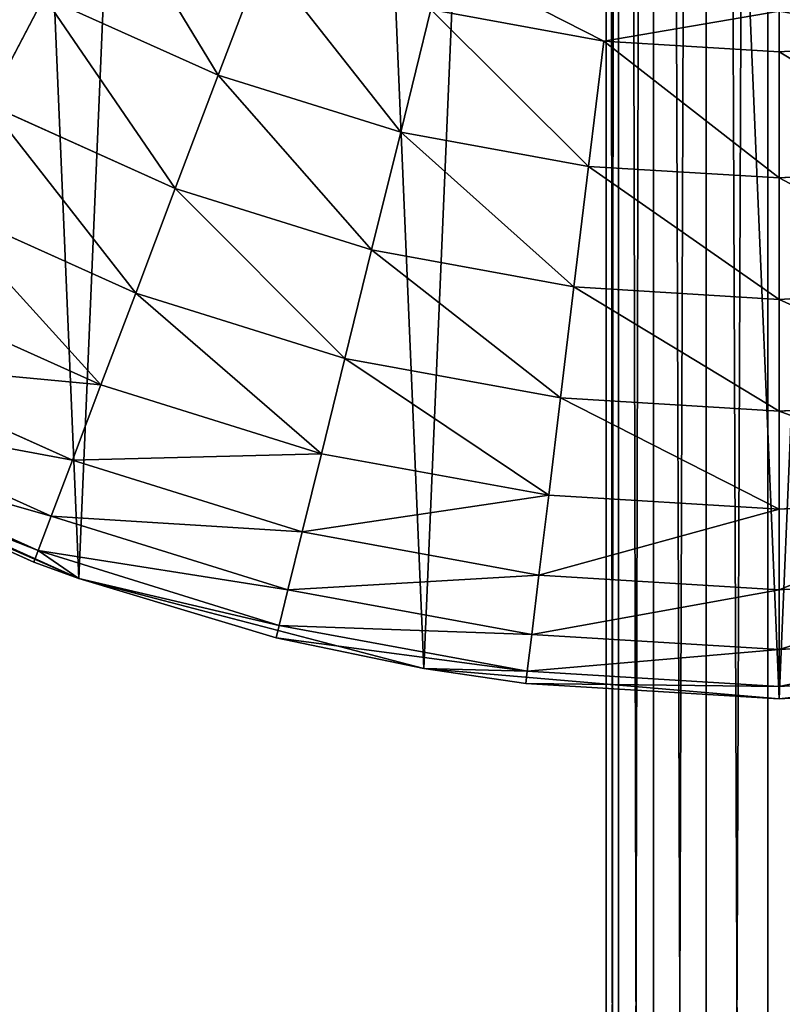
# Model space of a CAD drawing. Extents: x 80 to 596, y 77 to 1633.
# Tile 207 of 256: x 329 to 338, y 1070 to 1082. Entities that reach past the tile are written whole.
import ezdxf

# ---------------------------------------------------------------- set-up
doc = ezdxf.new("R2010")
doc.units = 0
doc.header["$LTSCALE"] = 25.4
doc.layers.get('0').update_dxf_attribs({"color": 13, "linetype": 'CONTINUOUS'})

# ---------------------------------------------------------------- blocks, each defined once
blk = doc.blocks.new('CADILLAC-III-8190-7988-799')
at = {"color": 18}
for p, q in [((-1.936, 973.117, 11.725), (-1.936, 1166.933, 17.11)), ((-1.936, 973.117, 11.725), (-1.936, 1166.933, 17.11)), ((-1.783, 1166.952, 16.345), (-1.783, 973.133, 10.96)), ((-1.783, 1166.952, 16.345), (-1.783, 973.133, 10.96)), ((-1.783, 1166.914, 17.875), (-1.783, 973.102, 12.49)), ((-1.783, 1166.914, 17.875), (-1.783, 973.102, 12.49)), ((-1.35, 1166.967, 15.696), (-1.35, 973.147, 10.311)), ((-1.35, 1166.967, 15.696), (-1.35, 973.147, 10.311)), ((-1.35, 1166.899, 18.524), (-1.35, 973.088, 13.139)), ((-1.35, 1166.899, 18.524), (-1.35, 973.088, 13.139)), ((-0.701, 1166.978, 15.263), (-0.701, 973.156, 9.878)), ((-0.701, 1166.978, 15.263), (-0.701, 973.156, 9.878)), ((0.064, 973.159, 9.725), (0.064, 1166.982, 15.11)), ((0.064, 973.159, 9.725), (0.064, 1166.982, 15.11)), ((-0.701, 1166.888, 18.957), (-0.701, 973.079, 13.572)), ((-0.701, 1166.888, 18.957), (-0.701, 973.079, 13.572)), ((0.064, 1166.884, 19.109), (0.064, 973.076, 13.725)), ((0.064, 1166.884, 19.109), (0.064, 973.076, 13.725)), ((-6.179, 1082.962, 31.611), (-6.733, 1081.503, 31.458)), ((-6.179, 1082.962, 31.611), (-6.733, 1081.503, 31.458)), ((-8.887, 1082.472, 31.458), (-9.584, 1081.144, 31.002)), ((-8.887, 1082.472, 31.458), (-9.584, 1081.144, 31.002)), ((-8.887, 1082.472, 31.458), (-6.733, 1081.503, 31.458)), ((-8.887, 1082.472, 31.458), (-6.733, 1081.503, 31.458)), ((-4.104, 1082.316, 31.611), (-4.478, 1080.8, 31.458)), ((-4.104, 1082.316, 31.611), (-4.478, 1080.8, 31.458)), ((-4.104, 1082.316, 31.611), (-1.966, 1081.924, 31.611)), ((-4.104, 1082.316, 31.611), (-1.966, 1081.924, 31.611)), ((-2.154, 1080.375, 31.458), (-1.966, 1081.924, 31.611)), ((-2.154, 1080.375, 31.458), (-1.966, 1081.924, 31.611)), ((-1.966, 1081.924, 31.611), (0.204, 1081.793, 31.611)), ((-1.966, 1081.924, 31.611), (0.204, 1081.793, 31.611)), ((0.204, 1081.793, 31.611), (2.373, 1081.924, 31.611)), ((0.204, 1081.793, 31.611), (2.373, 1081.924, 31.611)), ((0.204, 1081.793, 31.611), (0.204, 1080.232, 31.458)), ((0.204, 1081.793, 31.611), (0.204, 1080.232, 31.458)), ((-6.733, 1081.503, 31.458), (-7.265, 1080.1, 31.002)), ((-6.733, 1081.503, 31.458), (-7.265, 1080.1, 31.002)), ((-4.478, 1080.8, 31.458), (-6.733, 1081.503, 31.458)), ((-4.478, 1080.8, 31.458), (-6.733, 1081.503, 31.458)), ((-9.584, 1081.144, 31.002), (-7.265, 1080.1, 31.002)), ((-9.584, 1081.144, 31.002), (-7.265, 1080.1, 31.002)), ((-4.478, 1080.8, 31.458), (-4.837, 1079.343, 31.002)), ((-4.478, 1080.8, 31.458), (-4.837, 1079.343, 31.002)), ((-4.478, 1080.8, 31.458), (-2.154, 1080.375, 31.458)), ((-4.478, 1080.8, 31.458), (-2.154, 1080.375, 31.458)), ((-2.335, 1078.885, 31.002), (-2.154, 1080.375, 31.458)), ((-2.335, 1078.885, 31.002), (-2.154, 1080.375, 31.458)), ((-2.154, 1080.375, 31.458), (0.204, 1080.232, 31.458)), ((-2.154, 1080.375, 31.458), (0.204, 1080.232, 31.458)), ((0.204, 1080.232, 31.458), (2.561, 1080.375, 31.458)), ((0.204, 1080.232, 31.458), (2.561, 1080.375, 31.458)), ((0.204, 1080.232, 31.458), (0.204, 1078.731, 31.002)), ((0.204, 1080.232, 31.458), (0.204, 1078.731, 31.002)), ((-7.265, 1080.1, 31.002), (-7.755, 1078.807, 30.263)), ((-7.265, 1080.1, 31.002), (-7.755, 1078.807, 30.263)), ((-4.837, 1079.343, 31.002), (-7.265, 1080.1, 31.002)), ((-4.837, 1079.343, 31.002), (-7.265, 1080.1, 31.002)), ((-10.227, 1079.919, 30.263), (-7.755, 1078.807, 30.263)), ((-10.227, 1079.919, 30.263), (-7.755, 1078.807, 30.263)), ((-4.837, 1079.343, 31.002), (-5.168, 1078, 30.263)), ((-4.837, 1079.343, 31.002), (-5.168, 1078, 30.263)), ((-4.837, 1079.343, 31.002), (-2.335, 1078.885, 31.002)), ((-4.837, 1079.343, 31.002), (-2.335, 1078.885, 31.002)), ((-2.502, 1077.512, 30.263), (-2.335, 1078.885, 31.002)), ((-2.502, 1077.512, 30.263), (-2.335, 1078.885, 31.002)), ((-2.335, 1078.885, 31.002), (0.204, 1078.731, 31.002)), ((-2.335, 1078.885, 31.002), (0.204, 1078.731, 31.002)), ((0.204, 1078.731, 31.002), (2.742, 1078.885, 31.002)), ((0.204, 1078.731, 31.002), (2.742, 1078.885, 31.002)), ((-10.79, 1078.845, 29.268), (-8.185, 1077.673, 29.268)), ((-10.79, 1078.845, 29.268), (-8.185, 1077.673, 29.268)), ((-7.755, 1078.807, 30.263), (-8.185, 1077.673, 29.268)), ((-7.755, 1078.807, 30.263), (-8.185, 1077.673, 29.268)), ((-5.168, 1078, 30.263), (-7.755, 1078.807, 30.263)), ((-5.168, 1078, 30.263), (-7.755, 1078.807, 30.263)), ((0.204, 1078.731, 31.002), (0.204, 1077.348, 30.263)), ((0.204, 1078.731, 31.002), (0.204, 1077.348, 30.263)), ((-11.253, 1077.964, 28.056), (-8.538, 1076.743, 28.056)), ((-11.253, 1077.964, 28.056), (-8.538, 1076.743, 28.056)), ((-5.168, 1078, 30.263), (-5.458, 1076.823, 29.268)), ((-5.168, 1078, 30.263), (-5.458, 1076.823, 29.268)), ((-5.168, 1078, 30.263), (-2.502, 1077.512, 30.263)), ((-5.168, 1078, 30.263), (-2.502, 1077.512, 30.263)), ((-8.185, 1077.673, 29.268), (-8.538, 1076.743, 28.056)), ((-8.185, 1077.673, 29.268), (-8.538, 1076.743, 28.056)), ((-5.458, 1076.823, 29.268), (-8.185, 1077.673, 29.268)), ((-5.458, 1076.823, 29.268), (-8.185, 1077.673, 29.268)), ((-2.648, 1076.308, 29.268), (-2.502, 1077.512, 30.263)), ((-2.648, 1076.308, 29.268), (-2.502, 1077.512, 30.263)), ((-2.502, 1077.512, 30.263), (0.204, 1077.348, 30.263)), ((-2.502, 1077.512, 30.263), (0.204, 1077.348, 30.263)), ((0.204, 1077.348, 30.263), (2.909, 1077.512, 30.263)), ((0.204, 1077.348, 30.263), (2.909, 1077.512, 30.263)), ((-11.596, 1077.31, 26.673), (-8.8, 1076.052, 26.673)), ((-11.596, 1077.31, 26.673), (-8.8, 1076.052, 26.673)), ((0.204, 1077.348, 30.263), (0.204, 1076.136, 29.268)), ((0.204, 1077.348, 30.263), (0.204, 1076.136, 29.268)), ((-12.476, 1077.094, 7.111), (-8.458, 1075.278, 7.111)), ((-12.476, 1077.094, 7.111), (-8.458, 1075.278, 7.111)), ((-11.808, 1076.907, 25.172), (-8.962, 1075.626, 25.172)), ((-11.808, 1076.907, 25.172), (-8.962, 1075.626, 25.172)), ((-5.458, 1076.823, 29.268), (-5.696, 1075.857, 28.056)), ((-5.458, 1076.823, 29.268), (-5.696, 1075.857, 28.056)), ((-5.458, 1076.823, 29.268), (-2.648, 1076.308, 29.268)), ((-5.458, 1076.823, 29.268), (-2.648, 1076.308, 29.268)), ((-8.458, 1075.278, 7.111), (-11.879, 1076.771, 23.611)), ((-8.458, 1075.278, 7.111), (-11.879, 1076.771, 23.611)), ((-9.016, 1075.482, 23.611), (-11.879, 1076.771, 23.611)), ((-9.016, 1075.482, 23.611), (-11.879, 1076.771, 23.611)), ((-8.538, 1076.743, 28.056), (-8.8, 1076.052, 26.673)), ((-8.538, 1076.743, 28.056), (-8.8, 1076.052, 26.673)), ((-5.696, 1075.857, 28.056), (-8.538, 1076.743, 28.056)), ((-5.696, 1075.857, 28.056), (-8.538, 1076.743, 28.056)), ((-2.768, 1075.321, 28.056), (-2.648, 1076.308, 29.268)), ((-2.768, 1075.321, 28.056), (-2.648, 1076.308, 29.268)), ((-2.648, 1076.308, 29.268), (0.204, 1076.136, 29.268)), ((-2.648, 1076.308, 29.268), (0.204, 1076.136, 29.268)), ((0.204, 1076.136, 29.268), (3.055, 1076.308, 29.268)), ((0.204, 1076.136, 29.268), (3.055, 1076.308, 29.268)), ((0.204, 1076.136, 29.268), (0.204, 1075.141, 28.056)), ((0.204, 1076.136, 29.268), (0.204, 1075.141, 28.056)), ((-8.8, 1076.052, 26.673), (-8.962, 1075.626, 25.172)), ((-8.8, 1076.052, 26.673), (-8.962, 1075.626, 25.172)), ((-5.873, 1075.139, 26.673), (-8.8, 1076.052, 26.673)), ((-5.873, 1075.139, 26.673), (-8.8, 1076.052, 26.673)), ((-5.696, 1075.857, 28.056), (-5.873, 1075.139, 26.673)), ((-5.696, 1075.857, 28.056), (-5.873, 1075.139, 26.673)), ((-5.696, 1075.857, 28.056), (-2.768, 1075.321, 28.056)), ((-5.696, 1075.857, 28.056), (-2.768, 1075.321, 28.056)), ((-8.962, 1075.626, 25.172), (-9.016, 1075.482, 23.611)), ((-8.962, 1075.626, 25.172), (-9.016, 1075.482, 23.611)), ((-8.458, 1075.278, 23.611), (-8.962, 1075.626, 25.172)), ((-8.458, 1075.278, 23.611), (-8.962, 1075.626, 25.172)), ((-5.982, 1074.697, 25.172), (-8.962, 1075.626, 25.172)), ((-5.982, 1074.697, 25.172), (-8.962, 1075.626, 25.172)), ((-8.458, 1075.278, 7.111), (-9.016, 1075.482, 23.611)), ((-8.458, 1075.278, 23.611), (-9.016, 1075.482, 23.611)), ((-8.458, 1075.278, 7.111), (-9.016, 1075.482, 23.611)), ((-8.458, 1075.278, 23.611), (-9.016, 1075.482, 23.611)), ((-6.019, 1074.548, 23.611), (-8.458, 1075.278, 7.111)), ((-8.458, 1075.278, 7.111), (-4.19, 1074.167, 7.111)), ((-6.019, 1074.548, 23.611), (-8.458, 1075.278, 7.111)), ((-6.019, 1074.548, 23.611), (-8.458, 1075.278, 23.611)), ((-8.458, 1075.278, 23.611), (-8.458, 1075.278, 7.111)), ((-8.458, 1075.278, 23.611), (-8.458, 1075.278, 7.111)), ((-8.458, 1075.278, 7.111), (-4.19, 1074.167, 7.111)), ((-6.019, 1074.548, 23.611), (-8.458, 1075.278, 23.611)), ((-5.982, 1074.697, 25.172), (-8.458, 1075.278, 23.611)), ((-5.982, 1074.697, 25.172), (-8.458, 1075.278, 23.611)), ((-2.857, 1074.587, 26.673), (-2.768, 1075.321, 28.056)), ((-2.857, 1074.587, 26.673), (-2.768, 1075.321, 28.056)), ((-2.768, 1075.321, 28.056), (0.204, 1075.141, 28.056)), ((-2.768, 1075.321, 28.056), (0.204, 1075.141, 28.056)), ((0.204, 1075.141, 28.056), (3.175, 1075.321, 28.056)), ((0.204, 1075.141, 28.056), (3.175, 1075.321, 28.056)), ((-5.873, 1075.139, 26.673), (-5.982, 1074.697, 25.172)), ((-5.873, 1075.139, 26.673), (-5.982, 1074.697, 25.172)), ((-5.873, 1075.139, 26.673), (-2.857, 1074.587, 26.673)), ((-5.873, 1075.139, 26.673), (-2.857, 1074.587, 26.673)), ((0.204, 1075.141, 28.056), (0.204, 1074.401, 26.673)), ((0.204, 1075.141, 28.056), (0.204, 1074.401, 26.673)), ((-6.019, 1074.548, 23.611), (-5.982, 1074.697, 25.172)), ((-6.019, 1074.548, 23.611), (-5.982, 1074.697, 25.172)), ((-5.982, 1074.697, 25.172), (-2.912, 1074.135, 25.172)), ((-5.982, 1074.697, 25.172), (-2.912, 1074.135, 25.172)), ((-4.19, 1074.167, 7.111), (-6.019, 1074.548, 23.611)), ((-4.19, 1074.167, 23.611), (-6.019, 1074.548, 23.611)), ((-4.19, 1074.167, 7.111), (-6.019, 1074.548, 23.611)), ((-6.019, 1074.548, 23.611), (-2.912, 1074.135, 25.172)), ((-6.019, 1074.548, 23.611), (-2.912, 1074.135, 25.172)), ((-4.19, 1074.167, 23.611), (-6.019, 1074.548, 23.611)), ((-2.912, 1074.135, 25.172), (-2.857, 1074.587, 26.673)), ((-2.912, 1074.135, 25.172), (-2.857, 1074.587, 26.673)), ((-2.857, 1074.587, 26.673), (0.204, 1074.401, 26.673)), ((-2.857, 1074.587, 26.673), (0.204, 1074.401, 26.673)), ((0.204, 1074.401, 26.673), (3.264, 1074.587, 26.673)), ((0.204, 1074.401, 26.673), (3.264, 1074.587, 26.673)), ((0.204, 1074.401, 26.673), (0.204, 1073.946, 25.172)), ((0.204, 1074.401, 26.673), (0.204, 1073.946, 25.172)), ((-2.93, 1073.982, 23.611), (-4.19, 1074.167, 7.111)), ((-4.19, 1074.167, 7.111), (0.204, 1073.793, 7.111)), ((-2.93, 1073.982, 23.611), (-4.19, 1074.167, 7.111)), ((-2.93, 1073.982, 23.611), (-4.19, 1074.167, 23.611)), ((-4.19, 1074.167, 23.611), (-4.19, 1074.167, 7.111)), ((-4.19, 1074.167, 23.611), (-4.19, 1074.167, 7.111)), ((-4.19, 1074.167, 7.111), (0.204, 1073.793, 7.111)), ((-4.19, 1074.167, 23.611), (-2.912, 1074.135, 25.172)), ((-4.19, 1074.167, 23.611), (-2.912, 1074.135, 25.172)), ((-2.93, 1073.982, 23.611), (-4.19, 1074.167, 23.611)), ((-2.912, 1074.135, 25.172), (-2.93, 1073.982, 23.611)), ((-2.912, 1074.135, 25.172), (-2.93, 1073.982, 23.611)), ((-2.912, 1074.135, 25.172), (0.204, 1073.946, 25.172)), ((-2.912, 1074.135, 25.172), (0.204, 1073.946, 25.172)), ((0.204, 1073.793, 7.111), (4.598, 1074.167, 7.111)), ((0.204, 1073.793, 7.111), (4.598, 1074.167, 7.111)), ((0.204, 1073.946, 25.172), (3.319, 1074.135, 25.172)), ((0.204, 1073.946, 25.172), (3.319, 1074.135, 25.172)), ((0.204, 1073.793, 23.611), (-2.93, 1073.982, 23.611)), ((-2.93, 1073.982, 23.611), (0.204, 1073.793, 7.111)), ((-2.93, 1073.982, 23.611), (0.204, 1073.793, 7.111)), ((0.204, 1073.793, 23.611), (-2.93, 1073.982, 23.611)), ((3.338, 1073.982, 23.611), (0.204, 1073.793, 7.111)), ((3.338, 1073.982, 23.611), (0.204, 1073.793, 23.611)), ((3.338, 1073.982, 23.611), (0.204, 1073.793, 7.111)), ((3.338, 1073.982, 23.611), (0.204, 1073.793, 23.611)), ((0.204, 1073.946, 25.172), (0.204, 1073.793, 23.611)), ((0.204, 1073.946, 25.172), (0.204, 1073.793, 23.611)), ((0.204, 1073.793, 23.611), (0.204, 1073.793, 7.111)), ((0.204, 1073.793, 23.611), (0.204, 1073.793, 7.111))]:
    blk.add_line(p, q, dxfattribs=at)
mesh = blk.add_polyface(dxfattribs=at)
corners = [(-1.936, 1166.933, 17.11), (-1.783, 973.133, 10.96), (-1.936, 973.117, 11.725), (-1.783, 1166.952, 16.345)]
mesh.append_faces([[corners[k] for k in face] for face in [(0, 1, 2), (1, 0, 3)]], dxfattribs={"vtx0": -1, "color": 18})
mesh = blk.add_polyface(dxfattribs=at)
corners = [(-1.783, 1166.914, 17.875), (-1.936, 973.117, 11.725), (-1.783, 973.102, 12.49), (-1.936, 1166.933, 17.11)]
mesh.append_faces([[corners[k] for k in face] for face in [(0, 1, 2), (1, 0, 3)]], dxfattribs={"vtx0": -1, "color": 18})
mesh = blk.add_polyface(dxfattribs=at)
corners = [(-1.783, 1166.952, 16.345), (-1.35, 973.147, 10.311), (-1.783, 973.133, 10.96), (-1.35, 1166.967, 15.696)]
mesh.append_faces([[corners[k] for k in face] for face in [(0, 1, 2), (1, 0, 3)]], dxfattribs={"vtx0": -1, "color": 18})
mesh = blk.add_polyface(dxfattribs=at)
corners = [(-1.35, 1166.899, 18.524), (-1.783, 973.102, 12.49), (-1.35, 973.088, 13.139), (-1.783, 1166.914, 17.875)]
mesh.append_faces([[corners[k] for k in face] for face in [(0, 1, 2), (1, 0, 3)]], dxfattribs={"vtx0": -1, "color": 18})
mesh = blk.add_polyface(dxfattribs=at)
corners = [(-0.701, 1166.978, 15.263), (-1.35, 973.147, 10.311), (-1.35, 1166.967, 15.696), (-0.701, 973.156, 9.878)]
mesh.append_faces([[corners[k] for k in face] for face in [(0, 1, 2), (1, 0, 3)]], dxfattribs={"vtx0": -1, "color": 18})
mesh = blk.add_polyface(dxfattribs=at)
corners = [(-0.701, 973.079, 13.572), (-1.35, 1166.899, 18.524), (-1.35, 973.088, 13.139), (-0.701, 1166.888, 18.957)]
mesh.append_faces([[corners[k] for k in face] for face in [(0, 1, 2), (1, 0, 3)]], dxfattribs={"vtx0": -1, "color": 18})
mesh = blk.add_polyface(dxfattribs=at)
corners = [(0.064, 1166.982, 15.11), (-0.701, 973.156, 9.878), (-0.701, 1166.978, 15.263), (0.064, 973.159, 9.725)]
mesh.append_faces([[corners[k] for k in face] for face in [(0, 1, 2), (1, 0, 3)]], dxfattribs={"vtx0": -1, "color": 18})
mesh = blk.add_polyface(dxfattribs=at)
corners = [(0.83, 1166.978, 15.263), (0.064, 973.159, 9.725), (0.064, 1166.982, 15.11), (0.83, 973.156, 9.878)]
mesh.append_faces([[corners[k] for k in face] for face in [(0, 1, 2), (1, 0, 3)]], dxfattribs={"vtx0": -1, "color": 18})
mesh = blk.add_polyface(dxfattribs=at)
corners = [(0.064, 973.076, 13.725), (-0.701, 1166.888, 18.957), (-0.701, 973.079, 13.572), (0.064, 1166.884, 19.109)]
mesh.append_faces([[corners[k] for k in face] for face in [(0, 1, 2), (1, 0, 3)]], dxfattribs={"vtx0": -1, "color": 18})
mesh = blk.add_polyface(dxfattribs=at)
corners = [(0.83, 973.079, 13.572), (0.064, 1166.884, 19.109), (0.064, 973.076, 13.725), (0.83, 1166.888, 18.957)]
mesh.append_faces([[corners[k] for k in face] for face in [(0, 1, 2), (1, 0, 3)]], dxfattribs={"vtx0": -1, "color": 18})
mesh = blk.add_polyface(dxfattribs=at)
corners = [(-25.586, 1103.095, 7.111), (-25.213, 1094.315, 7.111), (-25.773, 1098.689, 7.111), (-24.657, 1107.406, 7.111), (-23.922, 1090.098, 7.111), (-23.012, 1111.498, 7.111), (-21.936, 1086.161, 7.111), (-20.7, 1115.253, 7.111), (-19.314, 1082.615, 7.111), (-17.787, 1118.563, 7.111), (-16.13, 1079.564, 7.111), (-14.356, 1121.334, 7.111), (-12.476, 1077.094, 7.111), (-10.506, 1123.484, 7.111), (-8.458, 1075.278, 7.111), (-6.348, 1124.954, 7.111), (-4.19, 1074.167, 7.111), (-2.001, 1125.699, 7.111), (0.204, 1073.793, 7.111), (0.204, 1125.793, 7.111), (2.409, 1125.699, 7.111), (4.598, 1074.167, 7.111), (6.755, 1124.954, 7.111), (8.865, 1075.278, 7.111), (10.913, 1123.484, 7.111), (12.884, 1077.094, 7.111), (14.763, 1121.334, 7.111), (16.537, 1079.564, 7.111), (18.194, 1118.563, 7.111), (19.721, 1082.615, 7.111), (21.108, 1115.253, 7.111), (22.343, 1086.161, 7.111), (23.42, 1111.498, 7.111), (24.329, 1090.098, 7.111), (25.064, 1107.406, 7.111), (25.62, 1094.315, 7.111), (25.993, 1103.095, 7.111), (26.18, 1098.689, 7.111)]
mesh.append_faces([[corners[k] for k in face] for face in [(0, 1, 2), (35, 36, 37)]], dxfattribs={"vtx0": -1, "color": 18})
mesh.append_faces([[corners[k] for k in face] for face in [(1, 3, 4), (4, 5, 6), (6, 7, 8), (8, 9, 10), (10, 11, 12), (12, 13, 14), (14, 15, 16), (16, 17, 18), (18, 20, 21), (21, 22, 23), (23, 24, 25), (25, 26, 27), (27, 28, 29), (29, 30, 31), (31, 32, 33), (33, 34, 35)]], dxfattribs={"vtx0": -1, "vtx1": -1, "color": 18})
mesh.append_faces([[corners[k] for k in face] for face in [(1, 0, 3), (4, 3, 5), (6, 5, 7), (8, 7, 9), (10, 9, 11), (12, 11, 13), (14, 13, 15), (16, 15, 17), (18, 17, 19), (18, 19, 20), (21, 20, 22), (23, 22, 24), (25, 24, 26), (27, 26, 28), (29, 28, 30), (31, 30, 32), (33, 32, 34), (35, 34, 36)]], dxfattribs={"vtx0": -1, "vtx2": -1, "color": 18})
mesh = blk.add_polyface(dxfattribs=at)
corners = [(-17.665, 1097.623, 31.611), (-17.665, 1101.962, 31.611), (-17.796, 1099.793, 31.611), (-17.273, 1095.485, 31.611), (-17.273, 1104.1, 31.611), (-17.201, 1097.963, 31.611), (-16.627, 1093.41, 31.611), (-16.44, 1094.385, 31.611), (-15.735, 1091.428, 31.611), (-14.952, 1091.043, 31.611), (-14.61, 1089.567, 31.611), (-12.801, 1088.083, 31.611), (-13.27, 1087.856, 31.611), (-11.733, 1086.319, 31.611), (-10.083, 1085.635, 31.611), (-10.022, 1084.979, 31.611), (-6.914, 1083.806, 31.611), (-8.161, 1083.854, 31.611), (-6.179, 1082.962, 31.611), (-3.435, 1082.675, 31.611), (-4.104, 1082.316, 31.611), (-1.966, 1081.924, 31.611), (0.204, 1082.293, 31.611), (0.204, 1081.793, 31.611), (2.373, 1081.924, 31.611), (3.842, 1082.675, 31.611), (4.511, 1082.316, 31.611), (7.321, 1083.806, 31.611), (6.586, 1082.962, 31.611), (8.569, 1083.854, 31.611), (10.49, 1085.635, 31.611), (10.429, 1084.979, 31.611), (12.14, 1086.319, 31.611), (13.209, 1088.083, 31.611), (13.677, 1087.856, 31.611), (15.359, 1091.043, 31.611), (15.017, 1089.567, 31.611), (16.142, 1091.428, 31.611), (16.847, 1094.385, 31.611), (17.034, 1093.41, 31.611), (17.608, 1097.963, 31.611), (17.681, 1095.485, 31.611), (17.608, 1101.622, 31.611), (-17.201, 1101.622, 31.611), (-16.627, 1106.175, 31.611), (-16.44, 1105.2, 31.611), (-15.735, 1108.158, 31.611), (-14.952, 1108.543, 31.611), (-14.61, 1110.018, 31.611), (-12.801, 1111.502, 31.611), (-13.27, 1111.729, 31.611), (-11.733, 1113.266, 31.611), (-10.083, 1113.95, 31.611), (-10.022, 1114.606, 31.611), (-6.914, 1115.78, 31.611), (-8.161, 1115.731, 31.611), (-6.179, 1116.623, 31.611), (-3.435, 1116.91, 31.611), (-4.104, 1117.27, 31.611), (-1.966, 1117.661, 31.611), (0.204, 1117.293, 31.611), (0.204, 1117.793, 31.611), (3.842, 1116.91, 31.611), (2.373, 1117.661, 31.611), (4.511, 1117.27, 31.611), (7.321, 1115.78, 31.611), (6.586, 1116.623, 31.611), (8.569, 1115.731, 31.611), (10.49, 1113.95, 31.611), (10.429, 1114.606, 31.611), (12.14, 1113.266, 31.611), (13.209, 1111.502, 31.611), (13.677, 1111.729, 31.611), (15.359, 1108.543, 31.611), (15.017, 1110.018, 31.611), (16.142, 1108.158, 31.611), (16.847, 1105.2, 31.611), (17.034, 1106.175, 31.611), (17.681, 1104.1, 31.611), (18.072, 1097.623, 31.611), (18.072, 1101.962, 31.611), (18.204, 1099.793, 31.611)]
mesh.append_faces([[corners[k] for k in face] for face in [(0, 1, 2), (80, 79, 81)]], dxfattribs={"vtx0": -1, "color": 18})
mesh.append_faces([[corners[k] for k in face] for face in [(1, 3, 4), (5, 6, 7), (7, 8, 9), (9, 10, 11), (11, 13, 14), (14, 15, 16), (16, 18, 19), (19, 21, 22), (22, 24, 25), (25, 26, 27), (27, 29, 30), (30, 32, 33), (33, 34, 35), (35, 37, 38), (38, 39, 40), (40, 41, 42), (4, 43, 44), (43, 4, 5), (44, 45, 46), (46, 47, 48), (48, 49, 50), (50, 49, 51), (51, 52, 53), (53, 54, 55), (55, 54, 56), (56, 57, 58), (58, 57, 59), (59, 60, 61), (61, 62, 63), (63, 62, 64), (64, 65, 66), (66, 65, 67), (67, 68, 69), (69, 68, 70), (70, 71, 72), (72, 73, 74), (74, 73, 75), (75, 76, 77), (77, 42, 78), (78, 79, 80)]], dxfattribs={"vtx0": -1, "vtx1": -1, "color": 18})
mesh.append_faces([[corners[k] for k in face] for face in [(4, 3, 5), (78, 42, 41)]], dxfattribs={"vtx0": -1, "vtx1": -1, "vtx2": -1, "color": 18})
mesh.append_faces([[corners[k] for k in face] for face in [(1, 0, 3), (5, 3, 6), (7, 6, 8), (9, 8, 10), (11, 10, 12), (11, 12, 13), (14, 13, 15), (16, 15, 17), (16, 17, 18), (19, 18, 20), (19, 20, 21), (22, 21, 23), (22, 23, 24), (25, 24, 26), (27, 26, 28), (27, 28, 29), (30, 29, 31), (30, 31, 32), (33, 32, 34), (35, 34, 36), (35, 36, 37), (38, 37, 39), (40, 39, 41), (44, 43, 45), (46, 45, 47), (48, 47, 49), (51, 49, 52), (53, 52, 54), (56, 54, 57), (59, 57, 60), (61, 60, 62), (64, 62, 65), (67, 65, 68), (70, 68, 71), (72, 71, 73), (75, 73, 76), (77, 76, 42), (78, 41, 79)]], dxfattribs={"vtx0": -1, "vtx2": -1, "color": 18})
mesh = blk.add_polyface(dxfattribs=at)
corners = [(-6.733, 1081.503, 31.458), (-8.161, 1083.854, 31.611), (-8.887, 1082.472, 31.458), (-6.179, 1082.962, 31.611)]
mesh.append_faces([[corners[k] for k in face] for face in [(0, 1, 2), (1, 0, 3)]], dxfattribs={"vtx0": -1, "color": 18})
mesh = blk.add_polyface(dxfattribs=at)
corners = [(-9.584, 1081.144, 31.002), (-10.908, 1083.694, 31.458), (-11.761, 1082.459, 31.002), (-8.887, 1082.472, 31.458)]
mesh.append_faces([[corners[k] for k in face] for face in [(0, 1, 2), (1, 0, 3)]], dxfattribs={"vtx0": -1, "color": 18})
mesh = blk.add_polyface(dxfattribs=at)
corners = [(-4.478, 1080.8, 31.458), (-6.179, 1082.962, 31.611), (-6.733, 1081.503, 31.458), (-4.104, 1082.316, 31.611)]
mesh.append_faces([[corners[k] for k in face] for face in [(0, 1, 2), (1, 0, 3)]], dxfattribs={"vtx0": -1, "color": 18})
mesh = blk.add_polyface(dxfattribs=at)
corners = [(-7.265, 1080.1, 31.002), (-8.887, 1082.472, 31.458), (-9.584, 1081.144, 31.002), (-6.733, 1081.503, 31.458)]
mesh.append_faces([[corners[k] for k in face] for face in [(0, 1, 2), (1, 0, 3)]], dxfattribs={"vtx0": -1, "color": 18})
mesh = blk.add_polyface(dxfattribs=at)
corners = [(-2.154, 1080.375, 31.458), (-4.104, 1082.316, 31.611), (-4.478, 1080.8, 31.458), (-1.966, 1081.924, 31.611)]
mesh.append_faces([[corners[k] for k in face] for face in [(0, 1, 2), (1, 0, 3)]], dxfattribs={"vtx0": -1, "color": 18})
mesh = blk.add_polyface(dxfattribs=at)
corners = [(0.204, 1080.232, 31.458), (-1.966, 1081.924, 31.611), (-2.154, 1080.375, 31.458), (0.204, 1081.793, 31.611)]
mesh.append_faces([[corners[k] for k in face] for face in [(0, 1, 2), (1, 0, 3)]], dxfattribs={"vtx0": -1, "color": 18})
mesh = blk.add_polyface(dxfattribs=at)
corners = [(2.561, 1080.375, 31.458), (0.204, 1081.793, 31.611), (0.204, 1080.232, 31.458), (2.373, 1081.924, 31.611)]
mesh.append_faces([[corners[k] for k in face] for face in [(0, 1, 2), (1, 0, 3)]], dxfattribs={"vtx0": -1, "color": 18})
mesh = blk.add_polyface(dxfattribs=at)
corners = [(-4.837, 1079.343, 31.002), (-6.733, 1081.503, 31.458), (-7.265, 1080.1, 31.002), (-4.478, 1080.8, 31.458)]
mesh.append_faces([[corners[k] for k in face] for face in [(0, 1, 2), (1, 0, 3)]], dxfattribs={"vtx0": -1, "color": 18})
mesh = blk.add_polyface(dxfattribs=at)
corners = [(-7.755, 1078.807, 30.263), (-9.584, 1081.144, 31.002), (-10.227, 1079.919, 30.263), (-7.265, 1080.1, 31.002)]
mesh.append_faces([[corners[k] for k in face] for face in [(0, 1, 2), (1, 0, 3)]], dxfattribs={"vtx0": -1, "color": 18})
mesh = blk.add_polyface(dxfattribs=at)
corners = [(-2.335, 1078.885, 31.002), (-4.478, 1080.8, 31.458), (-4.837, 1079.343, 31.002), (-2.154, 1080.375, 31.458)]
mesh.append_faces([[corners[k] for k in face] for face in [(0, 1, 2), (1, 0, 3)]], dxfattribs={"vtx0": -1, "color": 18})
mesh = blk.add_polyface(dxfattribs=at)
corners = [(0.204, 1078.731, 31.002), (-2.154, 1080.375, 31.458), (-2.335, 1078.885, 31.002), (0.204, 1080.232, 31.458)]
mesh.append_faces([[corners[k] for k in face] for face in [(0, 1, 2), (1, 0, 3)]], dxfattribs={"vtx0": -1, "color": 18})
mesh = blk.add_polyface(dxfattribs=at)
corners = [(2.742, 1078.885, 31.002), (0.204, 1080.232, 31.458), (0.204, 1078.731, 31.002), (2.561, 1080.375, 31.458)]
mesh.append_faces([[corners[k] for k in face] for face in [(0, 1, 2), (1, 0, 3)]], dxfattribs={"vtx0": -1, "color": 18})
mesh = blk.add_polyface(dxfattribs=at)
corners = [(-5.168, 1078, 30.263), (-7.265, 1080.1, 31.002), (-7.755, 1078.807, 30.263), (-4.837, 1079.343, 31.002)]
mesh.append_faces([[corners[k] for k in face] for face in [(0, 1, 2), (1, 0, 3)]], dxfattribs={"vtx0": -1, "color": 18})
mesh = blk.add_polyface(dxfattribs=at)
corners = [(-8.185, 1077.673, 29.268), (-10.227, 1079.919, 30.263), (-10.79, 1078.845, 29.268), (-7.755, 1078.807, 30.263)]
mesh.append_faces([[corners[k] for k in face] for face in [(0, 1, 2), (1, 0, 3)]], dxfattribs={"vtx0": -1, "color": 18})
mesh = blk.add_polyface(dxfattribs=at)
corners = [(-2.502, 1077.512, 30.263), (-4.837, 1079.343, 31.002), (-5.168, 1078, 30.263), (-2.335, 1078.885, 31.002)]
mesh.append_faces([[corners[k] for k in face] for face in [(0, 1, 2), (1, 0, 3)]], dxfattribs={"vtx0": -1, "color": 18})
mesh = blk.add_polyface(dxfattribs=at)
corners = [(0.204, 1077.348, 30.263), (-2.335, 1078.885, 31.002), (-2.502, 1077.512, 30.263), (0.204, 1078.731, 31.002)]
mesh.append_faces([[corners[k] for k in face] for face in [(0, 1, 2), (1, 0, 3)]], dxfattribs={"vtx0": -1, "color": 18})
mesh = blk.add_polyface(dxfattribs=at)
corners = [(2.909, 1077.512, 30.263), (0.204, 1078.731, 31.002), (0.204, 1077.348, 30.263), (2.742, 1078.885, 31.002)]
mesh.append_faces([[corners[k] for k in face] for face in [(0, 1, 2), (1, 0, 3)]], dxfattribs={"vtx0": -1, "color": 18})
mesh = blk.add_polyface(dxfattribs=at)
corners = [(-8.185, 1077.673, 29.268), (-11.253, 1077.964, 28.056), (-8.538, 1076.743, 28.056), (-10.79, 1078.845, 29.268)]
mesh.append_faces([[corners[k] for k in face] for face in [(0, 1, 2), (1, 0, 3)]], dxfattribs={"vtx0": -1, "color": 18})
mesh = blk.add_polyface(dxfattribs=at)
corners = [(-5.458, 1076.823, 29.268), (-7.755, 1078.807, 30.263), (-8.185, 1077.673, 29.268), (-5.168, 1078, 30.263)]
mesh.append_faces([[corners[k] for k in face] for face in [(0, 1, 2), (1, 0, 3)]], dxfattribs={"vtx0": -1, "color": 18})
mesh = blk.add_polyface(dxfattribs=at)
corners = [(-8.538, 1076.743, 28.056), (-11.596, 1077.31, 26.673), (-8.8, 1076.052, 26.673), (-11.253, 1077.964, 28.056)]
mesh.append_faces([[corners[k] for k in face] for face in [(0, 1, 2), (1, 0, 3)]], dxfattribs={"vtx0": -1, "color": 18})
mesh = blk.add_polyface(dxfattribs=at)
corners = [(-2.648, 1076.308, 29.268), (-5.168, 1078, 30.263), (-5.458, 1076.823, 29.268), (-2.502, 1077.512, 30.263)]
mesh.append_faces([[corners[k] for k in face] for face in [(0, 1, 2), (1, 0, 3)]], dxfattribs={"vtx0": -1, "color": 18})
mesh = blk.add_polyface(dxfattribs=at)
corners = [(-5.458, 1076.823, 29.268), (-8.538, 1076.743, 28.056), (-5.696, 1075.857, 28.056), (-8.185, 1077.673, 29.268)]
mesh.append_faces([[corners[k] for k in face] for face in [(0, 1, 2), (1, 0, 3)]], dxfattribs={"vtx0": -1, "color": 18})
mesh = blk.add_polyface(dxfattribs=at)
corners = [(0.204, 1076.136, 29.268), (-2.502, 1077.512, 30.263), (-2.648, 1076.308, 29.268), (0.204, 1077.348, 30.263)]
mesh.append_faces([[corners[k] for k in face] for face in [(0, 1, 2), (1, 0, 3)]], dxfattribs={"vtx0": -1, "color": 18})
mesh = blk.add_polyface(dxfattribs=at)
corners = [(3.055, 1076.308, 29.268), (0.204, 1077.348, 30.263), (0.204, 1076.136, 29.268), (2.909, 1077.512, 30.263)]
mesh.append_faces([[corners[k] for k in face] for face in [(0, 1, 2), (1, 0, 3)]], dxfattribs={"vtx0": -1, "color": 18})
mesh = blk.add_polyface(dxfattribs=at)
corners = [(-8.8, 1076.052, 26.673), (-11.808, 1076.907, 25.172), (-8.962, 1075.626, 25.172), (-11.596, 1077.31, 26.673)]
mesh.append_faces([[corners[k] for k in face] for face in [(0, 1, 2), (1, 0, 3)]], dxfattribs={"vtx0": -1, "color": 18})
mesh = blk.add_polyface(dxfattribs=at)
corners = [(-11.879, 1076.771, 23.611), (-12.476, 1077.094, 7.111), (-8.458, 1075.278, 7.111)]
mesh.append_faces([[corners[k] for k in face] for face in [(0, 1, 2)]], dxfattribs={"color": 18})
mesh = blk.add_polyface(dxfattribs=at)
corners = [(-8.962, 1075.626, 25.172), (-11.879, 1076.771, 23.611), (-9.016, 1075.482, 23.611), (-11.808, 1076.907, 25.172)]
mesh.append_faces([[corners[k] for k in face] for face in [(0, 1, 2), (1, 0, 3)]], dxfattribs={"vtx0": -1, "color": 18})
mesh = blk.add_polyface(dxfattribs=at)
corners = [(-2.648, 1076.308, 29.268), (-5.696, 1075.857, 28.056), (-2.768, 1075.321, 28.056), (-5.458, 1076.823, 29.268)]
mesh.append_faces([[corners[k] for k in face] for face in [(0, 1, 2), (1, 0, 3)]], dxfattribs={"vtx0": -1, "color": 18})
mesh = blk.add_polyface(dxfattribs=at)
corners = [(-11.879, 1076.771, 23.611), (-8.458, 1075.278, 7.111), (-9.016, 1075.482, 23.611)]
mesh.append_faces([[corners[k] for k in face] for face in [(0, 1, 2)]], dxfattribs={"color": 18})
mesh = blk.add_polyface(dxfattribs=at)
corners = [(-5.696, 1075.857, 28.056), (-8.8, 1076.052, 26.673), (-5.873, 1075.139, 26.673), (-8.538, 1076.743, 28.056)]
mesh.append_faces([[corners[k] for k in face] for face in [(0, 1, 2), (1, 0, 3)]], dxfattribs={"vtx0": -1, "color": 18})
mesh = blk.add_polyface(dxfattribs=at)
corners = [(0.204, 1076.136, 29.268), (-2.768, 1075.321, 28.056), (0.204, 1075.141, 28.056), (-2.648, 1076.308, 29.268)]
mesh.append_faces([[corners[k] for k in face] for face in [(0, 1, 2), (1, 0, 3)]], dxfattribs={"vtx0": -1, "color": 18})
mesh = blk.add_polyface(dxfattribs=at)
corners = [(3.055, 1076.308, 29.268), (0.204, 1075.141, 28.056), (3.175, 1075.321, 28.056), (0.204, 1076.136, 29.268)]
mesh.append_faces([[corners[k] for k in face] for face in [(0, 1, 2), (1, 0, 3)]], dxfattribs={"vtx0": -1, "color": 18})
mesh = blk.add_polyface(dxfattribs=at)
corners = [(-5.873, 1075.139, 26.673), (-8.962, 1075.626, 25.172), (-5.982, 1074.697, 25.172), (-8.8, 1076.052, 26.673)]
mesh.append_faces([[corners[k] for k in face] for face in [(0, 1, 2), (1, 0, 3)]], dxfattribs={"vtx0": -1, "color": 18})
mesh = blk.add_polyface(dxfattribs=at)
corners = [(-2.768, 1075.321, 28.056), (-5.873, 1075.139, 26.673), (-2.857, 1074.587, 26.673), (-5.696, 1075.857, 28.056)]
mesh.append_faces([[corners[k] for k in face] for face in [(0, 1, 2), (1, 0, 3)]], dxfattribs={"vtx0": -1, "color": 18})
mesh = blk.add_polyface(dxfattribs=at)
corners = [(-8.962, 1075.626, 25.172), (-9.016, 1075.482, 23.611), (-8.458, 1075.278, 23.611)]
mesh.append_faces([[corners[k] for k in face] for face in [(0, 1, 2)]], dxfattribs={"color": 18})
mesh = blk.add_polyface(dxfattribs=at)
corners = [(-8.962, 1075.626, 25.172), (-8.458, 1075.278, 23.611), (-5.982, 1074.697, 25.172)]
mesh.append_faces([[corners[k] for k in face] for face in [(0, 1, 2)]], dxfattribs={"color": 18})
mesh = blk.add_polyface(dxfattribs=at)
corners = [(-9.016, 1075.482, 23.611), (-8.458, 1075.278, 7.111), (-8.458, 1075.278, 23.611)]
mesh.append_faces([[corners[k] for k in face] for face in [(0, 1, 2)]], dxfattribs={"color": 18})
mesh = blk.add_polyface(dxfattribs=at)
corners = [(-6.019, 1074.548, 23.611), (-8.458, 1075.278, 7.111), (-4.19, 1074.167, 7.111)]
mesh.append_faces([[corners[k] for k in face] for face in [(0, 1, 2)]], dxfattribs={"color": 18})
mesh = blk.add_polyface(dxfattribs=at)
corners = [(-8.458, 1075.278, 23.611), (-8.458, 1075.278, 7.111), (-6.019, 1074.548, 23.611)]
mesh.append_faces([[corners[k] for k in face] for face in [(0, 1, 2)]], dxfattribs={"color": 18})
mesh = blk.add_polyface(dxfattribs=at)
corners = [(-5.982, 1074.697, 25.172), (-8.458, 1075.278, 23.611), (-6.019, 1074.548, 23.611)]
mesh.append_faces([[corners[k] for k in face] for face in [(0, 1, 2)]], dxfattribs={"color": 18})
mesh = blk.add_polyface(dxfattribs=at)
corners = [(0.204, 1075.141, 28.056), (-2.857, 1074.587, 26.673), (0.204, 1074.401, 26.673), (-2.768, 1075.321, 28.056)]
mesh.append_faces([[corners[k] for k in face] for face in [(0, 1, 2), (1, 0, 3)]], dxfattribs={"vtx0": -1, "color": 18})
mesh = blk.add_polyface(dxfattribs=at)
corners = [(3.175, 1075.321, 28.056), (0.204, 1074.401, 26.673), (3.264, 1074.587, 26.673), (0.204, 1075.141, 28.056)]
mesh.append_faces([[corners[k] for k in face] for face in [(0, 1, 2), (1, 0, 3)]], dxfattribs={"vtx0": -1, "color": 18})
mesh = blk.add_polyface(dxfattribs=at)
corners = [(-2.857, 1074.587, 26.673), (-5.982, 1074.697, 25.172), (-2.912, 1074.135, 25.172), (-5.873, 1075.139, 26.673)]
mesh.append_faces([[corners[k] for k in face] for face in [(0, 1, 2), (1, 0, 3)]], dxfattribs={"vtx0": -1, "color": 18})
mesh = blk.add_polyface(dxfattribs=at)
corners = [(-5.982, 1074.697, 25.172), (-6.019, 1074.548, 23.611), (-2.912, 1074.135, 25.172)]
mesh.append_faces([[corners[k] for k in face] for face in [(0, 1, 2)]], dxfattribs={"color": 18})
mesh = blk.add_polyface(dxfattribs=at)
corners = [(-6.019, 1074.548, 23.611), (-4.19, 1074.167, 7.111), (-4.19, 1074.167, 23.611)]
mesh.append_faces([[corners[k] for k in face] for face in [(0, 1, 2)]], dxfattribs={"color": 18})
mesh = blk.add_polyface(dxfattribs=at)
corners = [(-2.912, 1074.135, 25.172), (-6.019, 1074.548, 23.611), (-4.19, 1074.167, 23.611)]
mesh.append_faces([[corners[k] for k in face] for face in [(0, 1, 2)]], dxfattribs={"color": 18})
mesh = blk.add_polyface(dxfattribs=at)
corners = [(0.204, 1074.401, 26.673), (-2.912, 1074.135, 25.172), (0.204, 1073.946, 25.172), (-2.857, 1074.587, 26.673)]
mesh.append_faces([[corners[k] for k in face] for face in [(0, 1, 2), (1, 0, 3)]], dxfattribs={"vtx0": -1, "color": 18})
mesh = blk.add_polyface(dxfattribs=at)
corners = [(3.264, 1074.587, 26.673), (0.204, 1073.946, 25.172), (3.319, 1074.135, 25.172), (0.204, 1074.401, 26.673)]
mesh.append_faces([[corners[k] for k in face] for face in [(0, 1, 2), (1, 0, 3)]], dxfattribs={"vtx0": -1, "color": 18})
mesh = blk.add_polyface(dxfattribs=at)
corners = [(-2.93, 1073.982, 23.611), (-4.19, 1074.167, 7.111), (0.204, 1073.793, 7.111)]
mesh.append_faces([[corners[k] for k in face] for face in [(0, 1, 2)]], dxfattribs={"color": 18})
mesh = blk.add_polyface(dxfattribs=at)
corners = [(-4.19, 1074.167, 23.611), (-4.19, 1074.167, 7.111), (-2.93, 1073.982, 23.611)]
mesh.append_faces([[corners[k] for k in face] for face in [(0, 1, 2)]], dxfattribs={"color": 18})
mesh = blk.add_polyface(dxfattribs=at)
corners = [(-2.912, 1074.135, 25.172), (-4.19, 1074.167, 23.611), (-2.93, 1073.982, 23.611)]
mesh.append_faces([[corners[k] for k in face] for face in [(0, 1, 2)]], dxfattribs={"color": 18})
mesh = blk.add_polyface(dxfattribs=at)
corners = [(0.204, 1073.946, 25.172), (-2.93, 1073.982, 23.611), (0.204, 1073.793, 23.611), (-2.912, 1074.135, 25.172)]
mesh.append_faces([[corners[k] for k in face] for face in [(0, 1, 2), (1, 0, 3)]], dxfattribs={"vtx0": -1, "color": 18})
mesh = blk.add_polyface(dxfattribs=at)
corners = [(3.338, 1073.982, 23.611), (0.204, 1073.793, 7.111), (4.598, 1074.167, 7.111)]
mesh.append_faces([[corners[k] for k in face] for face in [(0, 1, 2)]], dxfattribs={"color": 18})
mesh = blk.add_polyface(dxfattribs=at)
corners = [(3.319, 1074.135, 25.172), (0.204, 1073.793, 23.611), (3.338, 1073.982, 23.611), (0.204, 1073.946, 25.172)]
mesh.append_faces([[corners[k] for k in face] for face in [(0, 1, 2), (1, 0, 3)]], dxfattribs={"vtx0": -1, "color": 18})
mesh = blk.add_polyface(dxfattribs=at)
corners = [(-2.93, 1073.982, 23.611), (0.204, 1073.793, 7.111), (0.204, 1073.793, 23.611)]
mesh.append_faces([[corners[k] for k in face] for face in [(0, 1, 2)]], dxfattribs={"color": 18})
mesh = blk.add_polyface(dxfattribs=at)
corners = [(0.204, 1073.793, 23.611), (0.204, 1073.793, 7.111), (3.338, 1073.982, 23.611)]
mesh.append_faces([[corners[k] for k in face] for face in [(0, 1, 2)]], dxfattribs={"color": 18})
blk = doc.blocks.new('GRUPUJ_1')
at = {"color": 0}
blk.add_blockref('CADILLAC-III-8190-7988-799', (258.066, -77.491, -7.111), dxfattribs=at)

msp = doc.modelspace()

# ---------------------------------------------------------------- block references
at = {"color": 0}
msp.add_blockref('GRUPUJ_1', (79.834, 77.491, -7.989), dxfattribs=at)

doc.saveas('drawing.dxf')
